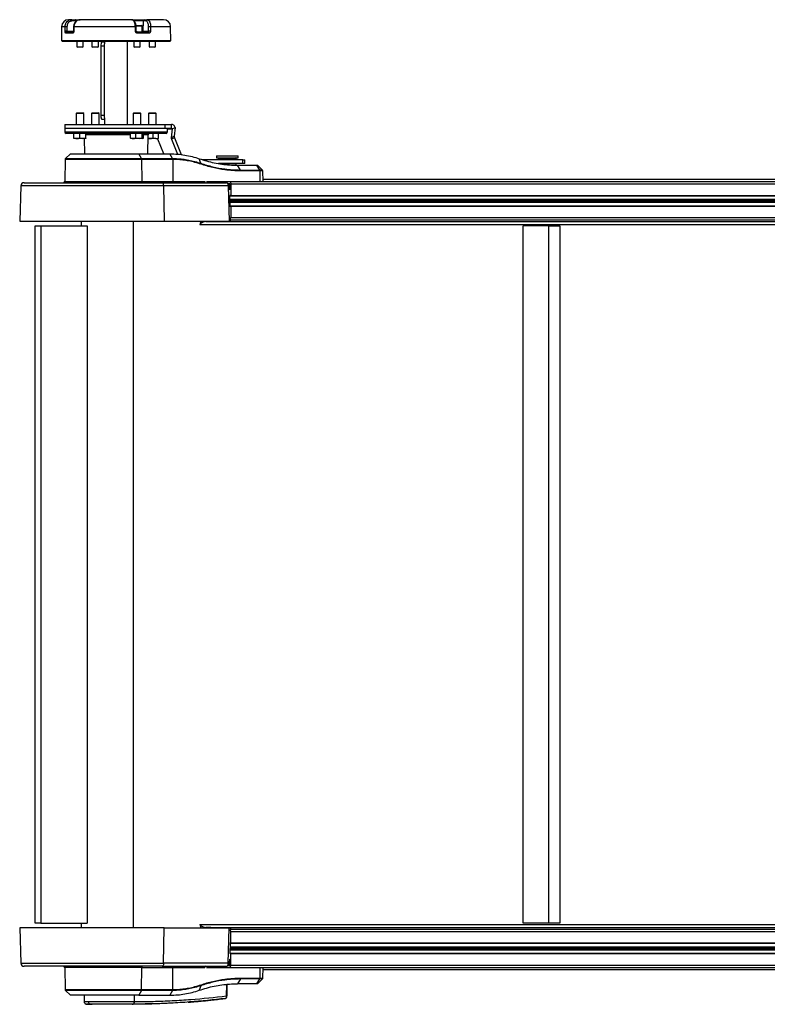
# Model space of a CAD drawing. Header units: millimetres. Extents: x 0 to 420, y 0 to 297.
# Tile 3 of 23: x 58 to 98, y 77 to 131. Entities that reach past the tile are written whole.
import ezdxf

# ---------------------------------------------------------------- set-up
doc = ezdxf.new("R2010")
doc.units = ezdxf.units.MM

msp = doc.modelspace()

# ---------------------------------------------------------------- linework, layer by layer
at = {"color": 7, "linetype": 'Continuous', "lineweight": 25}
for p, q in [((60.54796, 130.73883), (60.40055, 130.73883)), ((60.54796, 130.73883), (60.77627, 130.73883)), ((60.81113, 130.6703), (60.58283, 130.6703)), ((60.77627, 130.73883), (61.01752, 130.73883)), ((63.83251, 130.73883), (61.01752, 130.73883)), ((63.83251, 130.73883), (64.51399, 130.73883)), ((64.4536, 130.6703), (63.96315, 130.6703)), ((64.44514, 130.11053), (64.4536, 130.6703)), ((64.58542, 130.6703), (64.4536, 130.6703)), ((64.51399, 130.73883), (64.64581, 130.73883)), ((65.54749, 130.73883), (64.64581, 130.73883)), ((60.01697, 130.35859), (60.01025, 129.58807)), ((60.20878, 130.35859), (60.01697, 130.35859)), ((60.6118, 130.00713), (60.24804, 130.00713)), ((60.30852, 130.11053), (60.66355, 130.11053)), ((60.31226, 130.07627), (60.66745, 130.07627)), ((60.66839, 130.35929), (60.66371, 130.11063)), ((64.02166, 130.35859), (60.68411, 130.35859)), ((64.06167, 130.42498), (64.36307, 130.42498)), ((64.39794, 130.39011), (64.06302, 130.39011)), ((64.07187, 130.11077), (64.06666, 130.35944)), ((64.10065, 130.07627), (64.71585, 130.07627)), ((64.75788, 130.00713), (64.12783, 130.00713)), ((64.39794, 130.07627), (64.39794, 130.39011)), ((64.39794, 130.11053), (64.44514, 130.11053)), ((64.44514, 130.11053), (64.73815, 130.11053)), ((65.93107, 130.35859), (64.84497, 130.35859)), ((65.93779, 129.58807), (65.93107, 130.35859)), ((65.93779, 129.58807), (60.01025, 129.58807)), ((60.04482, 129.58807), (60.04482, 129.5532)), ((65.90322, 129.5532), (60.04482, 129.5532)), ((60.83669, 129.5532), (60.83669, 129.27422)), ((61.1854, 129.27422), (61.1854, 129.5532)), ((61.66634, 129.5532), (61.66634, 129.27422)), ((62.01505, 129.27422), (62.01505, 129.5532)), ((62.34633, 129.51832), (62.20151, 129.51832)), ((62.34633, 129.5532), (62.34633, 129.43275)), ((63.60171, 125.05478), (63.60171, 129.5532)), ((63.93298, 129.5532), (63.93298, 129.27422)), ((64.2817, 129.27422), (64.2817, 129.5532)), ((64.76263, 129.5532), (64.76263, 129.27422)), ((65.11135, 129.27422), (65.11135, 129.5532)), ((65.90322, 129.5532), (65.90322, 129.58807)), ((60.83669, 129.27422), (60.87156, 129.23935)), ((60.83669, 129.27422), (61.1854, 129.27422)), ((61.15053, 129.23935), (60.87156, 129.23935)), ((61.15053, 129.23935), (61.1854, 129.27422)), ((61.66634, 129.27422), (61.70121, 129.23935)), ((61.66634, 129.27422), (62.01505, 129.27422)), ((61.98018, 129.23935), (61.70121, 129.23935)), ((61.98018, 129.23935), (62.01505, 129.27422)), ((62.14526, 129.3091), (62.14526, 125.54298)), ((62.34777, 129.3091), (62.14526, 129.3091)), ((62.34777, 125.54298), (62.34777, 129.3091)), ((63.93298, 129.27422), (63.96786, 129.23935)), ((63.93298, 129.27422), (64.2817, 129.27422)), ((64.24683, 129.23935), (63.96786, 129.23935)), ((64.24683, 129.23935), (64.2817, 129.27422)), ((64.76263, 129.27422), (64.79751, 129.23935)), ((64.76263, 129.27422), (65.11135, 129.27422)), ((65.07648, 129.23935), (64.79751, 129.23935)), ((65.07648, 129.23935), (65.11135, 129.27422)), ((60.84366, 125.68246), (60.80182, 125.64062)), ((60.80182, 125.64062), (60.80182, 125.05478)), ((61.22028, 125.64062), (60.80182, 125.64062)), ((60.84366, 125.68246), (61.17843, 125.68246)), ((61.22028, 125.64062), (61.17843, 125.68246)), ((61.22028, 125.05478), (61.22028, 125.64062)), ((61.67331, 125.68246), (61.63147, 125.64062)), ((61.63147, 125.64062), (61.63147, 125.05478)), ((62.04993, 125.64062), (61.63147, 125.64062)), ((61.67331, 125.68246), (62.00808, 125.68246)), ((62.04993, 125.64062), (62.00808, 125.68246)), ((62.04993, 125.05478), (62.04993, 125.64062)), ((63.93996, 125.68246), (63.89811, 125.64062)), ((63.89811, 125.64062), (63.89811, 125.05478)), ((64.31657, 125.64062), (63.89811, 125.64062)), ((63.93996, 125.68246), (64.27473, 125.68246)), ((64.31657, 125.64062), (64.27473, 125.68246)), ((64.31657, 125.05478), (64.31657, 125.64062)), ((64.76961, 125.68246), (64.72776, 125.64062)), ((64.72776, 125.64062), (64.72776, 125.05478)), ((65.14622, 125.64062), (64.72776, 125.64062)), ((64.76961, 125.68246), (65.10437, 125.68246)), ((65.14622, 125.64062), (65.10437, 125.68246)), ((65.14622, 125.05478), (65.14622, 125.64062)), ((62.34777, 125.54298), (62.14526, 125.54298)), ((62.20151, 125.33375), (62.34633, 125.33375)), ((62.34633, 125.41932), (62.34633, 125.05478)), ((60.1843, 125.05478), (60.1843, 124.84555)), ((60.1843, 125.05478), (65.63462, 125.05478)), ((60.1843, 124.84555), (60.18774, 124.64881)), ((60.1843, 124.84555), (65.63462, 124.84555)), ((60.1843, 124.84555), (64.36888, 124.84555)), ((60.18774, 124.64881), (65.7603, 124.64881)), ((64.32532, 124.56658), (60.27142, 124.56658)), ((60.68899, 124.30573), (60.68899, 124.56658)), ((61.0107, 124.30573), (61.0107, 124.56658)), ((61.33277, 124.30573), (61.33277, 124.56658)), ((61.33311, 124.30573), (61.33311, 124.56658)), ((63.75994, 124.30573), (63.75994, 124.56658)), ((64.04807, 124.30573), (64.04807, 124.56658)), ((65.67662, 124.56658), (64.32532, 124.56658)), ((64.36888, 124.84555), (65.63462, 124.84555)), ((64.39548, 124.30573), (64.39548, 124.56658)), ((64.45475, 124.30573), (64.45475, 124.56658)), ((64.98398, 124.30573), (64.98398, 124.56658)), ((65.27979, 124.30573), (65.27979, 124.56658)), ((65.63462, 124.84555), (65.63462, 125.05478)), ((65.63462, 125.05478), (65.97529, 125.05478)), ((65.63462, 124.84555), (65.97529, 124.84555)), ((65.7603, 124.64881), (65.76374, 124.84555)), ((65.76303, 124.80528), (66.00968, 124.80528)), ((66.00968, 124.80528), (65.96122, 124.3288)), ((65.97529, 124.84555), (65.97529, 125.05478)), ((66.00968, 124.80528), (66.1739, 124.8937)), ((66.1739, 124.8937), (66.12544, 124.41722)), ((60.68916, 124.28761), (60.68899, 124.30573)), ((60.84985, 124.28761), (60.68916, 124.28761)), ((61.17174, 124.28761), (60.84985, 124.28761)), ((61.0107, 124.30573), (61.17174, 124.28761)), ((61.17174, 124.28761), (61.33277, 124.30573)), ((61.33294, 124.28761), (61.17174, 124.28761)), ((61.24019, 124.28761), (61.25467, 123.45766)), ((61.33277, 124.30573), (61.33294, 124.28761)), ((61.33294, 124.28761), (61.33311, 124.30573)), ((63.75994, 124.48435), (61.33311, 124.48435)), ((63.78957, 124.28761), (63.75994, 124.30573)), ((63.904, 124.28761), (63.78559, 124.28761)), ((64.22178, 124.28761), (63.904, 124.28761)), ((64.04807, 124.30573), (64.22178, 124.28761)), ((64.22178, 124.28761), (64.39548, 124.30573)), ((64.42511, 124.28761), (64.22178, 124.28761)), ((64.39548, 124.30573), (64.42511, 124.28761)), ((64.42511, 124.28761), (64.45475, 124.30573)), ((64.71129, 124.48435), (64.45475, 124.48435)), ((64.69337, 123.45766), (64.71129, 124.48435)), ((64.81258, 124.28761), (64.70785, 124.28761)), ((64.70801, 124.29663), (64.81258, 124.28761)), ((65.13189, 124.28761), (64.81258, 124.28761)), ((64.98398, 124.30573), (65.13189, 124.28761)), ((65.13189, 124.28761), (65.27979, 124.30573)), ((65.13189, 124.28761), (65.25888, 124.28761)), ((65.56239, 123.45766), (65.24509, 124.24339)), ((65.27979, 124.30573), (65.2563, 124.28761)), ((65.96122, 124.3288), (66.12544, 124.41722)), ((66.14161, 124.33182), (65.97739, 124.24339)), ((65.97739, 124.24339), (66.30173, 123.44023)), ((66.14161, 124.33182), (66.51195, 123.41476)), ((60.20632, 123.14985), (60.1855, 121.95697)), ((64.35787, 123.14985), (60.20632, 123.14985)), ((60.49566, 123.45766), (60.22761, 123.1988)), ((60.22761, 123.1988), (64.34723, 123.1988)), ((60.49566, 123.45766), (64.2132, 123.45766)), ((64.34723, 123.1988), (64.2132, 123.45766)), ((64.2132, 123.45766), (65.89265, 123.45766)), ((64.34723, 123.1988), (66.03636, 123.1988)), ((64.35787, 123.14985), (64.36828, 121.95697)), ((66.04825, 123.14985), (64.35787, 123.14985)), ((66.03638, 123.19877), (65.89265, 123.45766)), ((66.04825, 123.14985), (66.04825, 123.1498)), ((66.04825, 123.1498), (66.05941, 121.95697)), ((67.57438, 122.94184), (67.48411, 123.19069)), ((69.86103, 123.13651), (67.65877, 123.13651)), ((68.42112, 123.35271), (68.42112, 123.24112)), ((68.42112, 123.35271), (69.60675, 123.35271)), ((68.42112, 123.24112), (69.60675, 123.24112)), ((68.53732, 123.2279), (68.53348, 123.15467)), ((68.53348, 123.15467), (68.59785, 123.15467)), ((68.60117, 123.2279), (68.53732, 123.2279)), ((68.60991, 123.13999), (68.54741, 123.13999)), ((68.5885, 123.13999), (68.5885, 123.13651)), ((68.59785, 123.15467), (69.49439, 123.15467)), ((69.49055, 123.2279), (68.60117, 123.2279)), ((69.48046, 123.13999), (68.60991, 123.13999)), ((69.43937, 123.13651), (69.43937, 123.13999)), ((69.49439, 123.15467), (69.49055, 123.2279)), ((69.60675, 123.24112), (69.60675, 123.35271)), ((69.86103, 122.92728), (69.86103, 123.13651)), ((69.86103, 123.13651), (69.96565, 123.13651)), ((69.96565, 122.92728), (69.96565, 123.13651)), ((69.86103, 122.92728), (68.53056, 122.92728)), ((68.54741, 122.92379), (69.48046, 122.92379)), ((68.5885, 122.92728), (68.5885, 122.92379)), ((69.49439, 122.90911), (68.62906, 122.90911)), ((69.43937, 122.92379), (69.43937, 122.92728)), ((69.49055, 122.83588), (69.49439, 122.90911)), ((69.7247, 122.57809), (69.57191, 122.83695)), ((69.57191, 122.83695), (70.61889, 122.83695)), ((69.7247, 122.57809), (70.77168, 122.57809)), ((70.78408, 122.52914), (69.73683, 122.52914)), ((69.96565, 122.92728), (69.86103, 122.92728)), ((70.77168, 122.57809), (70.61889, 122.83695)), ((70.91426, 122.57803), (70.64461, 122.83695)), ((70.7842, 122.52914), (70.78408, 122.52914)), ((70.79741, 121.95819), (70.7842, 122.52914)), ((70.94735, 121.95819), (70.93409, 122.53091)), ((57.98474, 121.88845), (65.46866, 121.88845)), ((60.1855, 121.95697), (64.36828, 121.95697)), ((64.36828, 121.95697), (66.05941, 121.95697)), ((65.46866, 121.88845), (68.97128, 121.88845)), ((66.05941, 121.95697), (67.78351, 121.95697)), ((67.88494, 121.95819), (69.1283, 121.95819)), ((69.1283, 121.95819), (118.58318, 121.95819)), ((118.5828, 122.06705), (70.94483, 122.06705)), ((57.81049, 121.72018), (57.7433, 119.79616)), ((65.55579, 121.72018), (57.81049, 121.72018)), ((65.55579, 121.72018), (65.58938, 119.79616)), ((69.05968, 121.72018), (65.55579, 121.72018)), ((69.02385, 121.85358), (69.1283, 121.85358)), ((69.04155, 121.81871), (69.04365, 121.81871)), ((69.04365, 121.81871), (69.14574, 121.81871)), ((69.05968, 121.72018), (69.10782, 119.79616)), ((69.13204, 121.65043), (69.06143, 121.65043)), ((69.14574, 121.74896), (69.11392, 121.74896)), ((69.13578, 121.50126), (69.13204, 121.65043)), ((69.14574, 121.81871), (69.14574, 121.53276)), ((69.19804, 121.81871), (69.19804, 121.20148)), ((69.19804, 121.81871), (119.24536, 121.81871)), ((69.19804, 121.20148), (69.13861, 121.20148)), ((69.15776, 120.62261), (69.14328, 121.20148)), ((69.14371, 121.18405), (125.97555, 121.18405)), ((69.14859, 120.98901), (125.97555, 120.98901)), ((69.1489, 120.97669), (125.97555, 120.97669)), ((69.15021, 120.92437), (125.97555, 120.92437)), ((69.15083, 120.89973), (125.97555, 120.89973)), ((69.15214, 120.84741), (125.97555, 120.84741)), ((69.15244, 120.83509), (125.97555, 120.83509)), ((69.19804, 121.20148), (125.97555, 121.20148)), ((69.14872, 120.62261), (69.19804, 120.62261)), ((69.15732, 120.64005), (127.40732, 120.64005)), ((69.19804, 120.62261), (69.19804, 120.00539)), ((69.19804, 120.62261), (127.51194, 120.62261)), ((57.7433, 119.79616), (65.58938, 119.79616)), ((61.07568, 119.79616), (61.07568, 119.55206)), ((63.90026, 119.79616), (63.90026, 81.43755)), ((65.58938, 119.79616), (69.10782, 119.79616)), ((67.84619, 119.77575), (128.32588, 119.77575)), ((68.09616, 119.7877), (128.32588, 119.7877)), ((69.10782, 119.79616), (69.17844, 119.79616)), ((69.17844, 119.79616), (69.17627, 119.88287)), ((69.17669, 119.8659), (128.32588, 119.8659)), ((69.19804, 120.00539), (128.32588, 120.00539)), ((58.58391, 119.55206), (58.8815, 119.55206)), ((58.58391, 81.68165), (58.58391, 119.55206)), ((58.8815, 119.55206), (58.8815, 81.68165)), ((58.8815, 119.55206), (61.4045, 119.55206)), ((61.4045, 119.55206), (61.4045, 81.68165)), ((67.5277, 119.62473), (67.5277, 119.6218)), ((67.5277, 119.6218), (210.67367, 119.6218)), ((85.06134, 81.68165), (85.06134, 119.55206)), ((86.4562, 119.55206), (85.06134, 119.55206)), ((86.4562, 81.68165), (86.4562, 119.55206)), ((86.4562, 119.55206), (87.06019, 119.55206)), ((87.06019, 119.55206), (87.06019, 81.68165)), ((57.7433, 81.43755), (57.81049, 79.51354)), ((65.58938, 81.43755), (57.7433, 81.43755)), ((58.8815, 81.68165), (58.58391, 81.68165)), ((58.8815, 81.68165), (61.4045, 81.68165)), ((61.07568, 81.68165), (61.07568, 81.43755)), ((65.55579, 79.51354), (65.58938, 81.43755)), ((65.58938, 81.43755), (69.10782, 81.43755)), ((67.5277, 81.60898), (67.5277, 81.61191)), ((67.5277, 81.61191), (210.67367, 81.61191)), ((67.84619, 81.45797), (210.99216, 81.45797)), ((68.09616, 81.44602), (211.24213, 81.44602)), ((69.05968, 79.51354), (69.10782, 81.43755)), ((69.10782, 81.43755), (69.17844, 81.43755)), ((69.17844, 81.43755), (69.17627, 81.35084)), ((69.17669, 81.36781), (212.27427, 81.36781)), ((86.4562, 81.68165), (85.06134, 81.68165)), ((87.06019, 81.68165), (86.4562, 81.68165)), ((69.19804, 81.22832), (212.34401, 81.22832)), ((69.19804, 80.6111), (69.19804, 81.22832)), ((69.15776, 80.6111), (69.14328, 80.03223)), ((69.14859, 80.24471), (211.80364, 80.24471)), ((69.14872, 80.6111), (69.19804, 80.6111)), ((69.1489, 80.25703), (211.80099, 80.25703)), ((69.15021, 80.30935), (211.77448, 80.30935)), ((69.15083, 80.33399), (211.7743, 80.33399)), ((69.15214, 80.3863), (211.80002, 80.3863)), ((69.15244, 80.39862), (211.80247, 80.39862)), ((69.15732, 80.59366), (211.801, 80.59366)), ((69.19804, 80.6111), (212.34401, 80.6111)), ((69.13578, 79.73246), (69.13204, 79.58328)), ((69.19804, 80.03223), (69.13861, 80.03223)), ((69.14371, 80.04967), (211.80511, 80.04967)), ((69.14574, 79.41501), (69.14574, 79.70095)), ((69.19804, 79.41501), (69.19804, 80.03223)), ((69.19804, 80.03223), (212.34401, 80.03223)), ((57.81049, 79.51354), (65.55579, 79.51354)), ((65.46866, 79.34527), (57.98474, 79.34527)), ((60.1855, 79.27674), (60.20632, 78.08386)), ((64.36828, 79.27674), (60.1855, 79.27674)), ((64.35787, 78.08386), (64.36828, 79.27674)), ((64.36828, 79.27674), (66.05941, 79.27674)), ((65.46866, 79.34527), (68.97128, 79.34527)), ((69.05968, 79.51354), (65.55579, 79.51354)), ((66.04825, 78.08391), (66.05941, 79.27674)), ((66.05941, 79.27674), (67.78351, 79.27674)), ((67.88494, 79.27552), (69.1283, 79.27552)), ((69.02385, 79.38014), (69.1283, 79.38014)), ((69.04155, 79.41501), (69.04365, 79.41501)), ((69.04365, 79.41501), (69.14574, 79.41501)), ((69.13204, 79.58328), (69.06143, 79.58328)), ((69.14574, 79.48475), (69.11392, 79.48475)), ((69.1283, 79.27552), (212.27427, 79.27552)), ((69.19804, 79.41501), (212.34401, 79.41501)), ((70.7842, 78.70457), (70.79741, 79.27552)), ((70.93409, 78.70281), (70.94735, 79.27552)), ((70.94483, 79.16666), (207.66798, 79.16666)), ((69.7247, 78.65562), (69.57191, 78.39676)), ((70.77168, 78.65562), (69.7247, 78.65562)), ((69.73683, 78.70457), (70.78408, 78.70457)), ((70.61889, 78.39676), (70.77168, 78.65562)), ((70.64461, 78.39676), (70.91426, 78.65569)), ((70.78408, 78.70457), (70.7842, 78.70457)), ((60.20632, 78.08386), (64.35787, 78.08386)), ((64.35787, 78.08386), (66.04825, 78.08386)), ((66.04825, 78.08386), (66.04825, 78.08391)), ((67.57438, 78.29187), (67.48411, 78.04302)), ((68.94446, 78.36189), (68.97769, 78.36189)), ((68.97046, 77.7374), (68.97769, 78.36189)), ((69.00162, 78.36189), (68.97769, 78.36189)), ((68.9944, 77.73724), (69.00162, 78.36189)), ((70.61889, 78.39676), (69.57191, 78.39676)), ((60.22761, 78.03491), (60.49566, 77.77605)), ((64.34723, 78.03491), (60.22761, 78.03491)), ((64.2132, 77.77605), (60.49566, 77.77605)), ((61.23586, 77.77605), (61.2389, 77.42793)), ((63.96477, 77.42791), (63.9665, 77.77605)), ((64.34723, 78.03491), (64.2132, 77.77605)), ((64.2132, 77.77605), (65.89265, 77.77605)), ((66.03636, 78.03491), (64.34723, 78.03491)), ((66.03637, 78.03492), (65.89265, 77.77605)), ((68.86835, 77.59525), (68.90843, 77.60034)), ((61.57937, 77.29047), (61.68443, 77.28087)), ((62.57853, 77.28087), (62.57886, 77.28087)), ((63.84139, 77.28087), (63.84131, 77.28087)), ((63.96477, 77.42791), (63.97409, 77.42791))]:
    msp.add_line(p, q, dxfattribs=at)
at = {"color": 7, "linetype": 'Continuous', "lineweight": 25, "flags": 128}
for points in [[(60.58283, 130.6703), (60.58205, 130.68373), (60.58, 130.69661), (60.57674, 130.70846), (60.5724, 130.71883), (60.56714, 130.72732), (60.56116, 130.73363), (60.55469, 130.73752), (60.54796, 130.73883)], [(60.81113, 130.6703), (60.81036, 130.68373), (60.80831, 130.69661), (60.80505, 130.70846), (60.80071, 130.71883), (60.79545, 130.72732), (60.78947, 130.73363), (60.783, 130.73752), (60.77627, 130.73883)], [(60.20847, 130.10992), (60.20864, 130.24938), (60.20878, 130.35859)], [(60.68411, 130.35859), (60.68145, 130.21913), (60.67936, 130.10992)], [(64.02698, 130.10992), (64.024, 130.24938), (64.02166, 130.35859)], [(64.12783, 130.00713), (64.12727, 130.02065), (64.1257, 130.03364), (64.12317, 130.04559), (64.11979, 130.05606), (64.11568, 130.06464), (64.111, 130.07102), (64.10592, 130.07494), (64.10065, 130.07627)], [(64.75788, 130.00713), (64.75701, 130.02065), (64.75458, 130.03364), (64.75067, 130.04559), (64.74544, 130.05606), (64.73909, 130.06464), (64.73185, 130.07102), (64.72401, 130.07494), (64.71585, 130.07627)], [(64.84497, 130.35859), (64.84363, 130.21913), (64.84257, 130.10992)], [(62.20151, 129.51832), (62.19175, 129.51515), (62.17338, 129.49029), (62.15842, 129.44359), (62.14865, 129.38066), (62.14526, 129.3091)], [(62.14526, 125.54298), (62.14865, 125.47142), (62.15842, 125.40849), (62.17338, 125.36178), (62.19175, 125.33693), (62.20151, 125.33375)], [(64.40315, 121.88845), (64.39642, 121.88976), (64.38994, 121.89364), (64.38396, 121.89995), (64.3787, 121.90845), (64.37436, 121.91881), (64.37111, 121.93066), (64.36905, 121.94354), (64.36828, 121.95697)], [(65.55579, 121.72018), (65.5536, 121.75331), (65.5483, 121.78501), (65.54007, 121.8141), (65.52922, 121.83951), (65.51614, 121.86032), (65.50132, 121.87575), (65.48529, 121.88525), (65.46866, 121.88845)], [(69.1283, 121.95819), (69.14191, 121.95551), (69.15499, 121.94757), (69.16705, 121.93468), (69.17762, 121.91734), (69.18629, 121.8962), (69.19273, 121.87208), (69.1967, 121.84592), (69.19804, 121.81871)], [(69.1283, 121.85358), (69.1317, 121.85291), (69.13497, 121.85092), (69.13799, 121.8477), (69.14063, 121.84336), (69.1428, 121.83808), (69.14441, 121.83205), (69.1454, 121.82551), (69.14574, 121.81871)], [(67.59038, 119.79616), (67.58935, 119.7925), (67.58582, 119.78066)], [(67.59038, 81.43755), (67.58935, 81.44122), (67.58582, 81.45306)], [(64.40315, 79.34527), (64.39642, 79.34395), (64.38994, 79.34007), (64.38396, 79.33376), (64.3787, 79.32527), (64.37436, 79.3149), (64.37111, 79.30305), (64.36905, 79.29017), (64.36828, 79.27674)], [(65.55579, 79.51354), (65.5536, 79.4804), (65.5483, 79.44871), (65.54007, 79.41962), (65.52922, 79.3942), (65.51614, 79.37339), (65.50132, 79.35796), (65.48529, 79.34847), (65.46866, 79.34527)], [(69.1283, 79.27552), (69.14191, 79.2782), (69.15499, 79.28614), (69.16705, 79.29903), (69.17762, 79.31638), (69.18629, 79.33751), (69.19273, 79.36163), (69.1967, 79.3878), (69.19804, 79.41501)], [(69.1283, 79.38014), (69.1317, 79.38081), (69.13497, 79.38279), (69.13799, 79.38601), (69.14063, 79.39035), (69.1428, 79.39563), (69.14441, 79.40166), (69.1454, 79.40821), (69.14574, 79.41501)], [(70.91209, 78.65421), (70.90474, 78.65397), (70.8638, 78.65431), (70.79099, 78.65532), (70.77169, 78.65562), (70.77168, 78.65562), (70.77168, 78.65562)]]:
    msp.add_lwpolyline(points, dxfattribs=at)
at = {"color": 7, "linetype": 'Continuous', "lineweight": 25}
for centre, radius, start, end in [((60.40055, 130.35524), 0.38359, 90, 179.5), ((64.51891, 130.67362), 0.06539, 94.311093, 182.911138), ((64.65072, 130.67362), 0.06539, 94.311093, 182.911138), ((65.54749, 130.35524), 0.38359, 0.5, 90), ((60.27163, 127.95072), 2.16012, 89.021614, 91.67545), ((60.27192, 128.20431), 2.15521, 89.017903, 91.678878), ((60.3151, 130.00923), 0.0671, 92.428271, 181.788994), ((60.6791, 130.01173), 0.06746, 113.442107, 183.907094), ((60.67848, 130.26401), 0.15409, 264.498699, 270.326737), ((60.68309, 130.50952), 0.15094, 264.414543, 270.390339), ((64.15948, 124.2562), 6.10395, 90.871247, 91.293755), ((64.17128, 123.68016), 6.43139, 90.885529, 91.285704), ((64.36307, 130.39011), 0.03487, 0, 90), ((64.41249, 130.10887), 0.03269, 274.311093, 2.911138), ((64.77416, 127.3296), 2.78116, 88.590355, 90.741845), ((64.77654, 127.58225), 2.77718, 88.58818, 90.744588), ((60.27142, 124.65027), 0.08369, 181, 270), ((64.79497, 124.48289), 0.08369, 90, 179), ((65.67662, 124.65027), 0.08369, 270, 359), ((65.70549, 124.6035), 0.02973, 283.195441, 320.176864), ((64.96308, 124.12913), 0.30427, 22.057451, 31.38889), ((66.1504, 124.32038), 0.18937, 177.450971, 203.98689), ((66.31462, 124.4088), 0.18937, 177.450971, 203.98689), ((60.27605, 123.14863), 0.06974, 134, 179), ((64.24639, 123.15125), 0.11149, 359.282325, 25.248851), ((68.54741, 123.15394), 0.01395, 177, 270), ((68.55124, 123.22717), 0.01395, 90, 177), ((69.47662, 123.22717), 0.01395, 3, 90), ((69.48046, 123.15394), 0.01395, 270, 3), ((68.54741, 122.90984), 0.01395, 90, 183), ((69.48046, 122.90984), 0.01395, 357, 90), ((57.98474, 121.71409), 0.17436, 90, 178), ((60.11577, 121.95819), 0.06974, 270, 359), ((69.10843, 121.5276), 0.03766, 311.551518, 7.871745), ((67.71393, 119.63576), 0.18656, 142.790813, 183.387831), ((67.86746, 119.3253), 0.45095, 92.703262, 138.889493), ((67.95282, 119.3748), 0.53837, 135.043669, 136.030423), ((67.52559, 119.79715), 0.06245, 317.787521, 344.68425), ((67.84602, 122.39913), 2.62339, 270.003704, 275.47142), ((68.08949, 119.84804), 0.06071, 276.312624, 301.291604), ((69.0142, 119.99335), 0.18423, 323.154091, 3.747315), ((67.71393, 81.59796), 0.18656, 176.612169, 217.209187), ((67.86746, 81.90841), 0.45095, 221.110507, 267.296738), ((67.95282, 81.85892), 0.53837, 223.969577, 224.956331), ((67.52559, 81.43656), 0.06245, 15.31575, 42.212479), ((67.84602, 78.83458), 2.62339, 84.52858, 89.996296), ((68.08949, 81.38567), 0.06071, 58.708396, 83.687376), ((69.0142, 81.24037), 0.18423, 356.252685, 36.845909), ((69.10843, 79.70611), 0.03766, 352.128255, 48.448482), ((57.98474, 79.51962), 0.17436, 182, 270), ((60.11577, 79.27552), 0.06974, 1, 90), ((60.27605, 78.08508), 0.06974, 181, 226), ((64.24639, 78.08247), 0.11149, 334.751149, 0.717675), ((68.99181, 79.15431), 1.41707, 269.136621, 270.104347), ((61.60468, 77.42154), 0.13349, 177.245707, 259.071006), ((63.77938, 77.8839), 0.60619, 275.863607, 281.758789), ((63.83394, 77.4085), 0.13226, 296.774379, 8.438608), ((63.84335, 77.40842), 0.13218, 296.784758, 8.47911)]:
    msp.add_arc(centre, radius, start, end, dxfattribs=at)
for centre, major_axis, ratio, start_param, end_param in [((64.04854, -15.35389), (-2.07982, 238.26461), 0.01309063, 0.91265137, 0.91396977), ((61.1129, -15.35389), (3.60194, 238.26461), 0.00755673, 5.3692155, 5.37053391), ((66.09678, 121.95819), (0, 0.06974), 0.53591869, 1.58824962, 3.14159265), ((67.81848, 121.95819), (-0.00067, 0.06974), 0.50168846, 1.58342572, 3.13676876), ((68.9726, 121.71409), (-0.00176, 0.17436), 0.49996192, 4.74225766, 6.2781474), ((69.04497, 121.64435), (-0.00176, 0.17436), 0.49996192, 4.74225766, 6.2781474), ((66.09678, 79.27552), (0, 0.06974), 0.53591869, 0, 1.55334303), ((67.81848, 79.27552), (0.00067, 0.06974), 0.50168846, 0.00482389, 1.55816693), ((68.9726, 79.51962), (0.00176, 0.17436), 0.49996192, 3.14663056, 4.6825203), ((69.04497, 79.58937), (0.00176, 0.17436), 0.49996192, 3.14663056, 4.6825203)]:
    msp.add_ellipse(centre, major_axis=major_axis, ratio=ratio, start_param=start_param, end_param=end_param, dxfattribs=at)
for points, knots in [([(60.20878, 130.35859), (60.21258, 130.40131), (60.2202, 130.48671), (60.27807, 130.60015), (60.36336, 130.68611), (60.45875, 130.73217), (60.52245, 130.73692), (60.54796, 130.73883)], [0, 0, 0, 0, 0.21287359, 0.42546251, 0.63920635, 0.85549824, 1, 1, 1, 1]), ([(60.58283, 130.6703), (60.56222, 130.66874), (60.51079, 130.66486), (60.43373, 130.62722), (60.36478, 130.5569), (60.318, 130.46408), (60.31191, 130.39416), (60.30886, 130.3592)], [0, 0, 0, 0, 0.14488136, 0.36155244, 0.57533965, 0.78764269, 1, 1, 1, 1]), ([(61.01145, 130.73651), (60.99152, 130.7359), (60.94396, 130.73446), (60.87193, 130.70694), (60.80065, 130.65962), (60.74132, 130.59418), (60.69804, 130.51522), (60.6726, 130.43495), (60.67103, 130.38173), (60.67037, 130.35922)], [0, 0, 0, 0, 0.11095907, 0.26471034, 0.41884488, 0.57423133, 0.72966844, 0.88562094, 1, 1, 1, 1]), ([(61.01752, 130.73883), (60.97996, 130.73448), (60.90477, 130.72578), (60.80419, 130.65786), (60.72867, 130.55824), (60.6904, 130.45185), (60.6858, 130.3836), (60.68411, 130.35859)], [0, 0, 0, 0, 0.21982892, 0.43999401, 0.65884934, 0.87496666, 1, 1, 1, 1]), ([(64.06568, 130.35942), (64.06485, 130.38335), (64.06297, 130.43759), (64.04592, 130.51868), (64.01736, 130.59785), (63.9783, 130.66234), (63.93128, 130.70784), (63.88164, 130.73495), (63.84745, 130.73663), (63.83235, 130.73738)], [0, 0, 0, 0, 0.12448165, 0.28223711, 0.44289588, 0.6088951, 0.75756986, 0.89298221, 1, 1, 1, 1]), ([(64.02166, 130.35859), (64.01888, 130.40131), (64.01331, 130.48671), (63.98001, 130.60015), (63.93247, 130.68611), (63.88035, 130.73217), (63.84619, 130.73692), (63.83251, 130.73883)], [0, 0, 0, 0, 0.21287359, 0.42546251, 0.63920635, 0.85549824, 1, 1, 1, 1]), ([(64.74045, 130.3592), (64.74004, 130.37966), (64.73889, 130.43553), (64.72211, 130.52261), (64.68725, 130.60411), (64.63976, 130.65964), (64.60353, 130.66675), (64.58542, 130.6703)], [0, 0, 0, 0, 0.1247127, 0.34042654, 0.55918865, 0.77962349, 1, 1, 1, 1]), ([(64.64581, 130.73883), (64.66905, 130.73448), (64.71558, 130.72578), (64.77643, 130.65786), (64.82111, 130.55824), (64.84273, 130.45185), (64.84437, 130.3836), (64.84497, 130.35859)], [0, 0, 0, 0, 0.219828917, 0.439994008, 0.658849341, 0.874966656, 1, 1, 1, 1]), ([(60.24804, 130.00713), (60.24332, 130.00831), (60.23391, 130.01064), (60.22193, 130.02888), (60.2132, 130.05576), (60.20899, 130.08464), (60.20861, 130.1032), (60.20847, 130.10992)], [0, 0, 0, 0, 0.22191221, 0.44275024, 0.6617521, 0.8773894, 1, 1, 1, 1]), ([(60.30852, 130.11053), (60.30848, 130.10829), (60.30837, 130.10205), (60.30849, 130.09238), (60.30911, 130.08348), (60.31029, 130.07745), (60.3116, 130.07666), (60.31226, 130.07627)], [0, 0, 0, 0, 0.11947659, 0.33202034, 0.55185939, 0.77576469, 1, 1, 1, 1]), ([(60.67936, 130.10992), (60.67839, 130.09826), (60.67643, 130.07488), (60.66423, 130.04405), (60.6469, 130.02085), (60.62834, 130.00881), (60.61641, 130.0076), (60.6118, 130.00713)], [0, 0, 0, 0, 0.21190404, 0.42486415, 0.64104474, 0.86118213, 1, 1, 1, 1]), ([(60.66355, 130.11058), (60.66358, 130.10973), (60.66381, 130.10389), (60.66199, 130.09315), (60.65836, 130.08135), (60.65478, 130.07441), (60.65227, 130.07168), (60.65275, 130.07206), (60.65285, 130.07214)], [0, 0, 0, 0, 0.040833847, 0.281419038, 0.521007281, 0.736167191, 0.948214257, 1, 1, 1, 1]), ([(64.12783, 130.00713), (64.11655, 130.00831), (64.09403, 130.01064), (64.0637, 130.02888), (64.04069, 130.05576), (64.02894, 130.08464), (64.0275, 130.1032), (64.02698, 130.10992)], [0, 0, 0, 0, 0.22191221, 0.44275024, 0.6617521, 0.8773894, 1, 1, 1, 1]), ([(64.10067, 130.07637), (64.10034, 130.07634), (64.09686, 130.07601), (64.08996, 130.07821), (64.08064, 130.08564), (64.07481, 130.09551), (64.07197, 130.10424), (64.0722, 130.1093), (64.07226, 130.11074)], [0, 0, 0, 0, 0.03270556, 0.34649467, 0.58430162, 0.77010663, 0.93465442, 1, 1, 1, 1]), ([(64.71585, 130.07627), (64.71752, 130.07642), (64.72185, 130.07683), (64.72813, 130.08083), (64.7337, 130.0885), (64.73744, 130.09875), (64.73791, 130.10663), (64.73815, 130.11053)], [0, 0, 0, 0, 0.14001619, 0.36327889, 0.58147636, 0.79302006, 1, 1, 1, 1]), ([(64.84257, 130.10992), (64.84154, 130.09826), (64.83947, 130.07488), (64.82481, 130.04405), (64.80333, 130.02085), (64.77966, 130.00881), (64.76396, 130.0076), (64.75788, 130.00713)], [0, 0, 0, 0, 0.211904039, 0.424864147, 0.641044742, 0.861182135, 1, 1, 1, 1]), ([(62.34777, 129.3091), (62.34755, 129.33209), (62.34712, 129.37653), (62.34663, 129.4137), (62.34639, 129.43164)], [0, 0, 0, 0, 0.51746223, 1, 1, 1, 1]), ([(62.3467, 125.42372), (62.34661, 125.42973), (62.34625, 125.45378), (62.34766, 125.49713), (62.34774, 125.532), (62.34777, 125.54298)], [0, 0, 0, 0, 0.18587992, 0.74361782, 1, 1, 1, 1]), ([(60.68899, 124.30573), (60.69994, 124.3035), (60.75305, 124.29267), (60.80701, 124.28985), (60.84985, 124.28761)], [0, 0, 0, 0, 0.20618569, 1, 1, 1, 1]), ([(60.84985, 124.28761), (60.90093, 124.29075), (60.95487, 124.29408), (61.0079, 124.30514), (61.0107, 124.30573)], [0, 0, 0, 0, 0.9470257, 1, 1, 1, 1]), ([(63.75994, 124.30573), (63.76974, 124.3035), (63.81731, 124.29267), (63.86564, 124.28985), (63.904, 124.28761)], [0, 0, 0, 0, 0.20618569, 1, 1, 1, 1]), ([(63.904, 124.28761), (63.94975, 124.29075), (63.99806, 124.29408), (64.04556, 124.30514), (64.04807, 124.30573)], [0, 0, 0, 0, 0.9470257, 1, 1, 1, 1]), ([(64.81258, 124.28761), (64.86701, 124.29075), (64.92448, 124.29408), (64.98099, 124.30514), (64.98398, 124.30573)], [0, 0, 0, 0, 0.947025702, 1, 1, 1, 1]), ([(65.9029, 123.45766), (66.04165, 123.45422), (66.30828, 123.44759), (66.70994, 123.39379), (67.09975, 123.31323), (67.35826, 123.23081), (67.48411, 123.19069)], [0, 0, 0, 0, 0.26022739, 0.50007261, 0.75663822, 1, 1, 1, 1]), ([(66.04825, 123.14985), (66.04755, 123.15895), (66.04623, 123.17588), (66.04043, 123.19144), (66.03688, 123.19786), (66.03639, 123.19876)], [0, 0, 0, 0, 0.49982997, 0.92959309, 1, 1, 1, 1]), ([(66.03639, 123.19876), (66.10684, 123.19808), (66.28906, 123.19631), (66.58324, 123.17222), (66.91689, 123.12106), (67.24842, 123.0467), (67.4656, 122.97684), (67.57438, 122.94184)], [0, 0, 0, 0, 0.13591904, 0.35154592, 0.56796445, 0.78358583, 1, 1, 1, 1]), ([(67.57524, 122.89527), (67.46765, 122.92986), (67.25208, 122.99916), (66.92341, 123.07282), (66.59185, 123.1236), (66.29972, 123.14747), (66.11832, 123.14915), (66.04825, 123.1498)], [0, 0, 0, 0, 0.21556654, 0.43192681, 0.64749305, 0.86385155, 1, 1, 1, 1]), ([(67.48411, 123.19069), (67.61619, 123.14779), (67.88612, 123.06013), (68.29729, 122.96279), (68.71378, 122.89148), (69.13809, 122.84579), (69.42425, 122.83996), (69.57191, 122.83695)], [0, 0, 0, 0, 0.19363632, 0.39571275, 0.5934258, 0.7902057, 1, 1, 1, 1]), ([(67.57438, 122.94184), (67.78835, 122.8748), (68.21627, 122.74073), (68.79447, 122.63844), (69.29787, 122.58615), (69.58228, 122.58078), (69.7247, 122.57809)], [0, 0, 0, 0, 0.303822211, 0.607639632, 0.80353087, 1, 1, 1, 1]), ([(69.73683, 122.52914), (69.59408, 122.53186), (69.30816, 122.53732), (68.80211, 122.58996), (68.22046, 122.69299), (67.79031, 122.82784), (67.57524, 122.89527)], [0, 0, 0, 0, 0.195895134, 0.392368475, 0.696187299, 1, 1, 1, 1]), ([(70.61889, 122.83695), (70.62446, 122.83695), (70.63561, 122.83695), (70.6441, 122.83695), (70.64378, 122.83695), (70.64366, 122.83695)], [0, 0, 0, 0, 0.378026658, 0.756027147, 1, 1, 1, 1]), ([(70.77168, 122.57809), (70.77168, 122.57809), (70.78306, 122.57828), (70.82291, 122.57886), (70.87326, 122.57956), (70.90881, 122.57985), (70.90863, 122.57962), (70.90855, 122.57952)], [0, 0, 0, 0, 0.00001334, 0.13252828, 0.48393399, 0.77518891, 1, 1, 1, 1]), ([(70.78408, 122.52914), (70.78383, 122.53406), (70.78337, 122.54316), (70.77999, 122.56068), (70.77506, 122.57102), (70.77168, 122.57809)], [0, 0, 0, 0, 0.270773, 0.50119493, 1, 1, 1, 1]), ([(70.92981, 122.53081), (70.92992, 122.53093), (70.93015, 122.5312), (70.89213, 122.53085), (70.83912, 122.53007), (70.79604, 122.52934), (70.7842, 122.52914)], [0, 0, 0, 0, 0.2287548, 0.51824415, 0.86761581, 1, 1, 1, 1]), ([(70.93301, 122.53106), (70.93294, 122.53653), (70.93275, 122.54951), (70.92382, 122.56668), (70.91551, 122.57801), (70.91035, 122.58164), (70.91015, 122.58178)], [0, 0, 0, 0, 0.28220521, 0.67026614, 0.98742555, 1, 1, 1, 1]), ([(69.7247, 78.65562), (69.5827, 78.65295), (69.29829, 78.6476), (68.79489, 78.59534), (68.21627, 78.49298), (67.78835, 78.35891), (67.57438, 78.29187)], [0, 0, 0, 0, 0.19589106, 0.39236037, 0.69617779, 1, 1, 1, 1]), ([(67.57523, 78.33844), (67.7903, 78.40587), (68.22045, 78.54072), (68.80169, 78.64368), (69.30774, 78.69637), (69.59366, 78.70184), (69.73683, 78.70457)], [0, 0, 0, 0, 0.30381663, 0.60763252, 0.80352733, 1, 1, 1, 1]), ([(70.77168, 78.65562), (70.77462, 78.66162), (70.77962, 78.67181), (70.7833, 78.68928), (70.78383, 78.69966), (70.78408, 78.70457)], [0, 0, 0, 0, 0.42889799, 0.72944139, 1, 1, 1, 1]), ([(70.7842, 78.70457), (70.79117, 78.70445), (70.82969, 78.70379), (70.88672, 78.70293), (70.92917, 78.7025), (70.93108, 78.70276), (70.93185, 78.70286)], [0, 0, 0, 0, 0.07719192, 0.42673444, 0.77105008, 1, 1, 1, 1]), ([(70.91143, 78.65335), (70.91639, 78.65878), (70.9269, 78.6703), (70.93403, 78.68864), (70.93324, 78.69989), (70.93303, 78.7029)], [0, 0, 0, 0, 0.39546759, 0.83862411, 1, 1, 1, 1]), ([(67.57438, 78.29187), (67.466, 78.257), (67.24882, 78.18712), (66.9177, 78.1128), (66.58365, 78.06154), (66.28947, 78.03741), (66.10684, 78.03563), (66.03639, 78.03495)], [0, 0, 0, 0, 0.21562091, 0.43203555, 0.64766207, 0.86408096, 1, 1, 1, 1]), ([(66.03639, 78.03495), (66.03961, 78.04203), (66.04561, 78.05521), (66.04798, 78.07353), (66.04822, 78.08259), (66.04825, 78.08386)], [0, 0, 0, 0, 0.499810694, 0.929888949, 1, 1, 1, 1]), ([(66.04825, 78.08391), (66.11832, 78.08456), (66.29931, 78.08624), (66.59144, 78.11006), (66.9226, 78.16074), (67.25167, 78.23445), (67.46724, 78.30373), (67.57523, 78.33844)], [0, 0, 0, 0, 0.136149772, 0.35171846, 0.568078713, 0.78364299, 1, 1, 1, 1]), ([(67.48411, 78.04302), (67.61619, 78.08592), (67.88612, 78.17358), (68.29729, 78.27092), (68.71378, 78.34224), (69.13809, 78.38792), (69.42425, 78.39375), (69.57191, 78.39676)], [0, 0, 0, 0, 0.19363632, 0.39571275, 0.5934258, 0.7902057, 1, 1, 1, 1]), ([(70.64366, 78.39676), (70.64378, 78.39676), (70.6441, 78.39676), (70.63561, 78.39676), (70.62446, 78.39676), (70.61889, 78.39676)], [0, 0, 0, 0, 0.24397285, 0.62197334, 1, 1, 1, 1]), ([(68.90843, 77.60034), (68.26037, 77.52866), (67.27265, 77.41942), (65.94859, 77.33908), (64.91089, 77.2965), (64.27189, 77.29653), (63.90292, 77.29042), (63.90292, 77.29042)], [0, 0, 0, 0, 0.38876695, 0.59252789, 0.79628932, 0.99999932, 1, 1, 1, 1]), ([(63.97409, 77.42791), (64.3137, 77.43048), (64.99291, 77.43562), (66.01156, 77.47598), (67.33863, 77.5569), (68.32383, 77.66588), (68.97046, 77.7374)], [0, 0, 0, 0, 0.203620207, 0.40724063, 0.61094774, 1, 1, 1, 1]), ([(65.9029, 77.77605), (66.04165, 77.7795), (66.30828, 77.78613), (66.70994, 77.83992), (67.09975, 77.92048), (67.35826, 78.0029), (67.48411, 78.04302)], [0, 0, 0, 0, 0.26022739, 0.50007261, 0.75663822, 1, 1, 1, 1]), ([(66.88163, 77.39592), (66.89008, 77.39653), (66.96457, 77.40194), (67.09739, 77.41268), (67.27131, 77.42706), (67.43405, 77.44126), (67.61544, 77.45774), (67.84541, 77.47973), (68.14009, 77.50982), (68.4884, 77.54786), (68.73823, 77.57825), (68.86849, 77.5941)], [0, 0, 0, 0, 0.01275367, 0.1124078, 0.19983214, 0.2749957, 0.35790074, 0.47368459, 0.62220303, 0.80301237, 1, 1, 1, 1]), ([(68.90843, 77.60034), (68.91644, 77.60341), (68.93246, 77.60957), (68.95219, 77.63736), (68.96574, 77.67528), (68.97059, 77.71091), (68.97049, 77.73188), (68.97046, 77.7374)], [0, 0, 0, 0, 0.229688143, 0.459596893, 0.688779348, 0.91808895, 1, 1, 1, 1]), ([(68.91593, 77.60204), (68.92502, 77.60546), (68.94372, 77.61249), (68.96631, 77.63582), (68.98412, 77.66937), (68.99409, 77.70584), (68.99327, 77.73017), (68.99304, 77.73725)], [0, 0, 0, 0, 0.17883809, 0.36794484, 0.59623445, 0.8824105, 1, 1, 1, 1]), ([(61.24088, 77.42795), (61.24023, 77.42795), (61.23226, 77.42796), (61.26397, 77.42789), (61.3361, 77.42791), (61.42583, 77.42794), (61.47134, 77.42795)], [0, 0, 0, 0, 0.02891299, 0.35571382, 0.67325424, 1, 1, 1, 1]), ([(61.24099, 77.42796), (61.24118, 77.41618), (61.24159, 77.38961), (61.25897, 77.35408), (61.28285, 77.32579), (61.30795, 77.30776), (61.33103, 77.29739), (61.35009, 77.29216), (61.36122, 77.29081), (61.3658, 77.29026)], [0, 0, 0, 0, 0.17132983, 0.38626452, 0.5624996, 0.71153721, 0.83510556, 0.93219985, 1, 1, 1, 1]), ([(61.57937, 77.29047), (61.53776, 77.29047), (61.45455, 77.29048), (61.38728, 77.29039), (61.35791, 77.29045), (61.36517, 77.29045), (61.36583, 77.29045)], [0, 0, 0, 0, 0.32261722, 0.64524279, 0.9678721, 1, 1, 1, 1]), ([(61.36235, 77.29061), (61.38277, 77.28856), (61.42359, 77.28448), (61.46451, 77.28208), (61.48496, 77.28087)], [0, 0, 0, 0, 0.500347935, 1, 1, 1, 1]), ([(61.47134, 77.42795), (61.52432, 77.42796), (61.63027, 77.42797), (61.83823, 77.42788), (62.07597, 77.42795), (62.33951, 77.42793), (62.62122, 77.42793), (62.91277, 77.42799), (63.20621, 77.42793), (63.48368, 77.42793), (63.74042, 77.42795), (63.88998, 77.42792), (63.96477, 77.42791)], [0, 0, 0, 0, 0.10192141, 0.20384286, 0.3057653, 0.40768773, 0.50961045, 0.61153315, 0.713457, 0.81538086, 0.90769043, 1, 1, 1, 1]), ([(61.49283, 77.28087), (61.49138, 77.28087), (61.48704, 77.28087), (61.54656, 77.28087), (61.63851, 77.28087), (61.68443, 77.28087)], [0, 0, 0, 0, 0.20109271, 0.6010086, 1, 1, 1, 1]), ([(63.89352, 77.29042), (63.82412, 77.29044), (63.68533, 77.29047), (63.44705, 77.29044), (63.18952, 77.29044), (62.91716, 77.2905), (62.64657, 77.29044), (62.38511, 77.29044), (62.14051, 77.29046), (61.9199, 77.29039), (61.72686, 77.29048), (61.62853, 77.29047), (61.57937, 77.29047)], [0, 0, 0, 0, 0.09230362, 0.18460708, 0.28653845, 0.3884688, 0.49039805, 0.59232883, 0.69424704, 0.79616636, 0.8980845, 1, 1, 1, 1]), ([(63.84131, 77.28087), (63.75349, 77.28087), (63.57757, 77.28087), (63.27835, 77.28087), (62.96808, 77.28087), (62.65767, 77.28087), (62.36096, 77.28087), (62.09132, 77.28087), (61.8558, 77.28087), (61.74151, 77.28087), (61.68443, 77.28087)], [0, 0, 0, 0, 0.12488045, 0.25013958, 0.37464939, 0.49981249, 0.62476421, 0.74955772, 0.87492377, 1, 1, 1, 1]), ([(65.9417, 77.34213), (65.81225, 77.33334), (65.1142, 77.28593), (64.41275, 77.28314), (63.84139, 77.28087)], [0, 0, 0, 0, 0.18544792, 1, 1, 1, 1]), ([(63.90292, 77.29042), (63.90292, 77.29042), (63.89978, 77.29042), (63.89665, 77.29042), (63.89352, 77.29042)], [0, 0, 0, 0, 0.000365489, 1, 1, 1, 1])]:
    msp.add_open_spline(points, degree=3, knots=knots, dxfattribs=at)
for points in [[(66.1739, 124.8937), (66.16423, 124.91671), (66.14491, 124.96272), (66.09646, 125.01388), (66.03877, 125.04828), (65.99645, 125.05261), (65.97529, 125.05478)], [(66.00968, 124.80528), (66.00853, 124.81103), (66.00625, 124.82253), (65.99795, 124.83532), (65.98735, 124.84393), (65.97931, 124.84501), (65.97529, 124.84555)], [(67.57524, 122.89527), (67.57607, 122.8996), (67.57772, 122.90825), (67.57819, 122.92066), (67.57728, 122.9322), (67.57535, 122.93863), (67.57438, 122.94184)], [(69.73683, 122.52914), (69.73663, 122.5337), (69.73625, 122.54282), (69.73374, 122.55589), (69.73001, 122.56802), (69.72647, 122.57473), (69.7247, 122.57809)], [(69.7247, 78.65562), (69.72647, 78.65898), (69.73001, 78.6657), (69.73374, 78.67783), (69.73626, 78.69089), (69.73664, 78.70001), (69.73683, 78.70457)], [(67.57438, 78.29187), (67.57534, 78.29508), (67.57727, 78.30151), (67.57818, 78.31305), (67.57771, 78.32546), (67.57606, 78.33411), (67.57524, 78.33844)]]:
    msp.add_open_spline(points, degree=3, dxfattribs=at)

doc.saveas('drawing.dxf')
